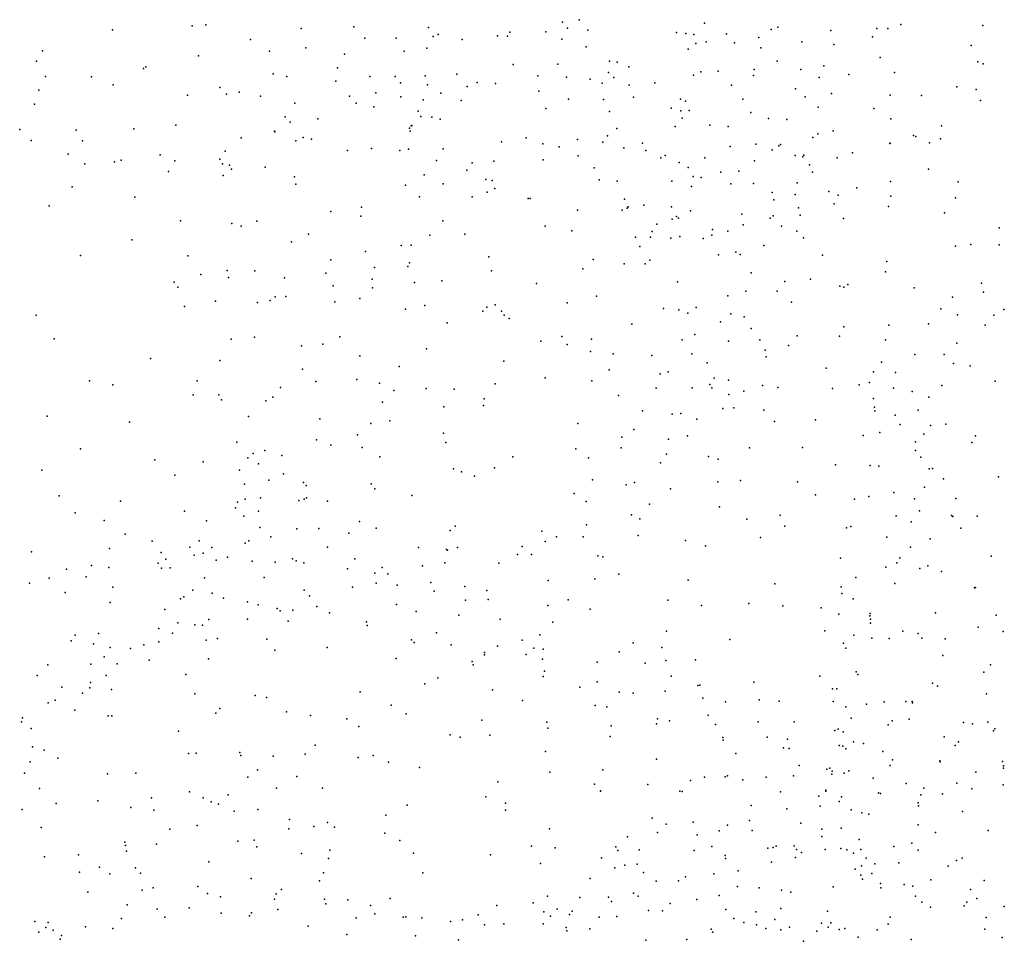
# Model space of a CAD drawing. Header units: metres. Extents: x -25 to 25, y -27.7 to 27.8.
# Tile 16 of 209: x -17.5 to -14.6, y -7.9 to -5.3. Entities that reach past the tile are written whole.
import ezdxf

# ---------------------------------------------------------------- set-up
doc = ezdxf.new("R2010")
doc.units = ezdxf.units.M

msp = doc.modelspace()

# ---------------------------------------------------------------- linework, layer by layer
for p in [(-16.9765, -5.3063, -5.1707), (-16.9374, -5.3027, 7.0665), (-16.6632, -5.3135, 8.7246), (-16.5126, -5.3086, 17.5302), (-16.2981, -5.3106, 6.8662), (-15.9133, -5.2951, 12.6606), (-15.8992, -5.3129, 3.7992), (-15.8652, -5.2882, 8.4523), (-15.5057, -5.2978, 13.7447), (-15.2948, -5.3098, 8.5552), (-15.0111, -5.3132, -4.8434), (-14.979, -5.3134, 4.6529), (-14.9419, -5.3023, 8.4535), (-14.7069, -5.3049, 8.3186), (-17.2055, -5.317, 2.5963), (-16.481, -5.3412, 7.0245), (-16.3911, -5.3412, 16.9831), (-16.2843, -5.3366, 8.3026), (-16.2703, -5.3309, 3.0562), (-16.1001, -5.3347, 16.7076), (-16.0708, -5.3353, 15.1913), (-16.0649, -5.3245, 3.2846), (-15.9609, -5.3231, 3.6068), (-15.8404, -5.3182, 11.7427), (-15.5858, -5.3253, 6.7181), (-15.5594, -5.3276, -5.4592), (-15.5358, -5.3311, 17.8063), (-15.4426, -5.3293, 10.4662), (-15.3495, -5.3398, 14.2958), (-15.3142, -5.3164, 10.28), (-15.1425, -5.3194, 6.9386), (-15.0233, -5.3379, 17.9383), (-16.8086, -5.3452, 2.8697), (-16.6502, -5.3693, 17.3869), (-16.303, -5.37, 15.841), (-16.2013, -5.345, 15.4161), (-15.9157, -5.3445, 12.2701), (-15.8458, -5.3662, 11.9963), (-15.5304, -5.3565, 10.6475), (-15.5006, -5.3515, 13.5865), (-15.4193, -5.3549, 14.6022), (-15.3439, -5.3686, -5.2998), (-15.2264, -5.352, -5.1469), (-15.134, -5.3599, -4.9501), (-14.7396, -5.3625, 9.6021), (-17.406, -5.3772, 8.7818), (-16.9588, -5.3922, 8.829), (-16.7543, -5.3787, -5.3087), (-16.5389, -5.387, 8.5031), (-16.3683, -5.3783, 17.7889), (-15.5529, -5.3724, 8.5205), (-15.0012, -5.3965, 7.0942), (-17.4235, -5.4074, 2.5067), (-17.1091, -5.4235, 7.2591), (-16.5591, -5.4269, 17.7006), (-16.0548, -5.417, 6.8305), (-15.9266, -5.4156, 12.4625), (-15.7787, -5.4069, 11.3753), (-15.7567, -5.4105, 3.8882), (-15.7232, -5.4234, 14.8429), (-15.2971, -5.4071, 6.8959), (-15.1626, -5.4203, 8.4674), (-14.7212, -5.4097, 8.2029), (-14.7056, -5.4148, 7.1977), (-17.3978, -5.4513, 7.3023), (-17.2654, -5.4523, 2.5242), (-17.1161, -5.4286, -5.0821), (-16.7441, -5.4436, 7.3641), (-16.7047, -5.4511, 8.6296), (-16.4667, -5.451, 8.2757), (-16.3941, -5.4515, 7.1443), (-16.308, -5.4493, 15.598), (-16.2164, -5.445, 17.9042), (-15.9843, -5.4492, 8.2897), (-15.902, -5.4531, 12.6181), (-15.7815, -5.4402, 12.8983), (-15.7664, -5.4541, 6.7779), (-15.537, -5.448, 13.3576), (-15.5165, -5.4378, 4.1245), (-15.4664, -5.436, 13.8032), (-15.3648, -5.4482, 10.3875), (-15.3632, -5.4312, 4.2841), (-15.2295, -5.4315, 10.1996), (-15.1763, -5.4543, 7.0412), (-15.0916, -5.4457, 10.0569), (-14.96, -5.4402, 18.036), (-17.2038, -5.475, 7.3765), (-16.8974, -5.4831, -5.2236), (-16.5639, -5.4652, 16.9757), (-16.3782, -5.4699, 8.1119), (-16.3011, -5.4756, 16.7458), (-16.1873, -5.4802, 16.3246), (-16.1583, -5.4682, 8.1699), (-16.1055, -5.4711, -5.5401), (-15.8339, -5.4588, 8.3632), (-15.7999, -5.4702, -5.5548), (-15.7216, -5.4765, 11.2098), (-15.6481, -5.4692, 10.9568), (-15.4281, -5.4763, 8.4793), (-14.7815, -5.4813, 4.5164), (-17.4167, -5.4902, 7.5083), (-16.9895, -5.505, 2.6772), (-16.8781, -5.502, 7.4704), (-16.8414, -5.4966, 8.6981), (-16.7805, -5.5074, 17.3805), (-16.5252, -5.5075, 7.4955), (-16.4495, -5.4984, 16.8347), (-16.3771, -5.5098, 17.9174), (-16.2627, -5.4988, 7.0493), (-15.9811, -5.4935, 3.2293), (-15.7095, -5.5106, 13.0414), (-15.2448, -5.4864, -5.2294), (-15.2169, -5.5093, 4.3085), (-15.141, -5.4999, -5.0769), (-14.9727, -5.5046, 4.4571), (-14.8827, -5.5056, 8.2344), (-14.7254, -5.4887, 7.3377), (-17.4296, -5.5311, -5.0085), (-16.6815, -5.528, 8.4959), (-16.5056, -5.5284, 2.9527), (-16.4548, -5.5384, 7.9488), (-16.3136, -5.5186, 3.0009), (-16.2041, -5.5201, 16.5788), (-15.8957, -5.5166, 12.3118), (-15.796, -5.5175, 3.561), (-15.5745, -5.5167, -5.5227), (-15.5603, -5.5221, 6.85), (-15.396, -5.5165, 13.9661), (-15.1789, -5.5398, 18.039), (-14.7133, -5.52, 9.7003), (-16.7094, -5.5676, 17.0523), (-16.3275, -5.5509, 15.9416), (-16.3204, -5.5662, 7.2607), (-16.2889, -5.5681, 7.9804), (-15.961, -5.5428, 6.893), (-15.778, -5.5521, 17.9764), (-15.6013, -5.5427, 17.9697), (-15.5735, -5.5502, 8.4128), (-15.5495, -5.5492, 10.7891), (-15.3728, -5.5552, 6.9823), (-15.0191, -5.5437, 7.2867), (-17.0238, -5.5913, 7.5918), (-16.6956, -5.5823, 2.845), (-16.6161, -5.573, 7.7499), (-16.3482, -5.5926, 16.6451), (-16.3457, -5.5925, 7.4445), (-16.2649, -5.5741, 15.4135), (-15.5898, -5.5945, 14.7538), (-15.5701, -5.5707, 13.2603), (-15.4906, -5.591, 13.4933), (-15.4376, -5.5951, 13.6928), (-15.3222, -5.5724, 4.1477), (-15.2697, -5.5751, 14.2102), (-14.9703, -5.573, -4.9408), (-14.8253, -5.5926, 9.8851), (-17.4717, -5.6037, 8.3955), (-17.3098, -5.6052, 7.7001), (-17.1438, -5.6017, 8.6309), (-16.7405, -5.6083, 17.678), (-16.7393, -5.6105, -5.303), (-16.3526, -5.5997, 15.6719), (-16.3507, -5.6079, 7.678), (-15.784, -5.6217, 8.2573), (-15.7576, -5.6005, 11.9001), (-15.1803, -5.6157, 4.2002), (-15.1359, -5.6072, 10.181), (-14.906, -5.6204, 7.5348), (-14.8993, -5.6236, 4.3483), (-17.4383, -5.6352, 8.022), (-17.2915, -5.6357, 8.5107), (-16.8354, -5.6277, 8.484), (-16.6789, -5.6361, 8.0051), (-16.6581, -5.6267, 8.1715), (-16.6343, -5.6317, 16.871), (-16.0882, -5.6387, -5.5491), (-16.0181, -5.6272, 8.1105), (-15.9701, -5.6452, 7.0083), (-15.9226, -5.6529, 18.0547), (-15.8702, -5.6322, 3.2493), (-15.7973, -5.6395, 12.7365), (-15.6837, -5.643, 11.387), (-15.4317, -5.6522, 3.89), (-15.3581, -5.6457, 13.8383), (-15.2922, -5.6502, 7.1732), (-15.2879, -5.6468, 14.0483), (-15.195, -5.6262, 8.3196), (-14.974, -5.6441, 10.0642), (-14.9729, -5.6431, 18.1712), (-14.86, -5.6417, 7.9368), (-14.8281, -5.6306, 7.7786), (-17.3327, -5.6742, 2.4345), (-17.0683, -5.6764, 7.7621), (-16.8817, -5.666, 7.799), (-16.5308, -5.6642, 16.7456), (-16.4617, -5.6584, -5.4374), (-16.3801, -5.664, 17.9948), (-16.3554, -5.6598, 15.8174), (-16.2558, -5.6589, 2.9625), (-15.8684, -5.6788, 14.9951), (-15.7373, -5.6564, 12.9144), (-15.6742, -5.6643, 6.9826), (-15.6181, -5.6787, 13.1593), (-15.3113, -5.6624, -5.3576), (-15.2455, -5.6785, 14.3753), (-15.2236, -5.6816, 10.3069), (-15.2209, -5.6771, 18.1265), (-15.0809, -5.6709, 8.2044), (-17.2843, -5.7021, 8.1067), (-17.1996, -5.6965, 7.9258), (-17.1806, -5.6913, 8.4019), (-17.0265, -5.6939, 8.4061), (-16.8967, -5.6888, 17.3981), (-16.8891, -5.7017, 7.9754), (-16.8693, -5.7058, 8.1394), (-16.2748, -5.6923, 16.2819), (-16.1727, -5.699, 7.8214), (-16.1107, -5.6948, 7.1887), (-15.9692, -5.6909, 3.126), (-15.6308, -5.6849, 11.2348), (-15.5784, -5.6981, 3.5127), (-15.5043, -5.6845, 3.7032), (-15.3617, -5.6936, 14.5218), (-15.2042, -5.705, 7.3632), (-15.1245, -5.6852, -5.1291), (-17.0443, -5.7238, 8.1234), (-16.8872, -5.7354, 2.6161), (-16.8634, -5.7179, 17.5747), (-16.7666, -5.7118, 16.95), (-16.3109, -5.7341, -5.4907), (-16.188, -5.7204, 18.0683), (-15.822, -5.7138, -5.5689), (-15.5523, -5.7126, 10.948), (-15.4583, -5.7258, 18.1253), (-15.4072, -5.7232, 8.2784), (-15.1951, -5.7257, 14.2174), (-14.863, -5.7177, 4.2271), (-16.6831, -5.7391, 2.7513), (-16.6787, -5.7607, 17.8752), (-16.3643, -5.7636, 15.6731), (-16.2556, -5.7595, 15.3706), (-16.1332, -5.747, 15.2145), (-16.115, -5.7499, 2.9856), (-15.8079, -5.7479, 18.1233), (-15.7567, -5.7522, 12.213), (-15.5998, -5.7515, -5.5381), (-15.5385, -5.7388, 14.7121), (-15.5152, -5.7411, 13.3548), (-15.4297, -5.7599, 10.6252), (-15.3646, -5.759, 7.2714), (-15.2394, -5.7563, 3.9069), (-14.9716, -5.7528, -5.0474), (-14.7778, -5.7538, -5.0024), (-17.3215, -5.7687, -5.0564), (-16.1298, -5.7832, 7.5719), (-16.1077, -5.7728, 7.3575), (-15.5434, -5.7674, 7.1519), (-15.3112, -5.7843, 3.7463), (-15.2458, -5.7898, 13.9737), (-15.1488, -5.7818, 7.633), (-15.1223, -5.7925, 8.0047), (-15.0679, -5.7713, 7.8079), (-17.3873, -5.8231, 2.4354), (-17.141, -5.7978, 2.4399), (-16.3236, -5.7966, 16.0581), (-16.1722, -5.7972, -5.5247), (-16.0122, -5.8019, 15.1081), (-16.0058, -5.8015, 7.8473), (-15.7357, -5.8034, 14.9033), (-15.6794, -5.821, 12.9286), (-15.3064, -5.806, 8.1404), (-15.1331, -5.8174, 10.3028), (-14.9711, -5.7952, 10.1584), (-14.7853, -5.8, 18.2552), (-16.5781, -5.8393, 16.655), (-16.4906, -5.8265, 18.007), (-15.87, -5.8357, 7.9172), (-15.7418, -5.8352, 12.5425), (-15.7272, -5.8297, 12.7193), (-15.7248, -5.8255, 7.1986), (-15.6001, -5.8261, 8.099), (-15.5463, -5.8369, 11.2463), (-15.3989, -5.8472, -5.4246), (-15.3089, -5.8511, 18.2043), (-15.2355, -5.8281, -5.2725), (-15.2312, -5.8499, 7.8001), (-14.9776, -5.8246, 4.0273), (-14.8167, -5.8432, 10.0435), (-17.0105, -5.8654, -5.1638), (-16.8622, -5.8733, -5.2566), (-16.7911, -5.8669, 17.7955), (-16.4919, -5.8528, -5.3994), (-16.2568, -5.8662, 2.8123), (-15.6426, -5.8757, 7.32), (-15.5987, -5.8614, 18.1926), (-15.5857, -5.8535, 11.593), (-15.5806, -5.8582, 13.1208), (-15.3943, -5.8775, 3.4053), (-15.3175, -5.8581, 7.585), (-15.1062, -5.8596, 3.8588), (-16.8358, -5.8808, 2.4655), (-16.6425, -5.9037, 2.6049), (-16.2945, -5.9074, 15.446), (-16.1933, -5.9044, 15.2949), (-15.963, -5.8813, 18.1762), (-15.8866, -5.8947, 7.5932), (-15.6558, -5.8963, 7.8778), (-15.4842, -5.9066, 7.7913), (-15.4824, -5.8909, 7.517), (-15.4391, -5.8956, 14.5505), (-15.2841, -5.8811, 13.8239), (-15.2407, -5.8955, 3.5249), (-14.6598, -5.886, 9.793), (-17.1494, -5.9204, -5.1088), (-16.691, -5.9259, 17.9178), (-16.3475, -5.9359, -5.4532), (-15.7036, -5.913, 7.51), (-15.6608, -5.9131, 12.1516), (-15.6027, -5.916, 7.6306), (-15.5762, -5.9108, 11.8178), (-15.5098, -5.9168, 13.2667), (-15.2216, -5.9149, 10.4542), (-14.7406, -5.934, -5.1164), (-14.6592, -5.9351, 18.2842), (-16.4786, -5.9537, 2.6277), (-16.3762, -5.9369, 18.0792), (-15.6917, -5.9399, 12.4189), (-15.4651, -5.9633, 11.0569), (-15.4156, -5.9563, 18.2486), (-15.4033, -5.9628, 10.7534), (-15.3353, -5.9365, 13.646), (-15.1665, -5.9643, 18.2661), (-14.7854, -5.9386, 3.8584), (-17.2967, -5.9652, -5.0497), (-16.9885, -5.9667, 17.4457), (-16.5783, -5.9783, 16.5708), (-16.353, -5.9868, 15.7375), (-16.1252, -5.9689, 18.1719), (-15.8249, -5.9765, 3.0334), (-15.7367, -5.9893, 14.9153), (-15.6761, -5.9896, -5.5218), (-15.6623, -5.9792, 12.7085), (-14.9819, -5.9824, -5.1828), (-16.9521, -6.0203, 17.0981), (-16.8761, -6.0089, 17.727), (-16.7965, -6.0091, 2.2708), (-16.5924, -6.0166, 2.4551), (-16.4533, -5.9999, 1.5806), (-16.3577, -5.9968, 16.1529), (-16.117, -6.0093, -5.503), (-15.8551, -6.004, -5.533), (-15.3715, -6.015, 14.4367), (-14.9864, -6.0122, 3.4985), (-17.0278, -6.0423, -5.1628), (-16.8722, -6.0283, -5.2643), (-16.7114, -6.0295, 1.5551), (-16.4601, -6.0331, 16.3805), (-16.3379, -6.043, 1.6905), (-16.2596, -6.0382, 2.5968), (-15.9883, -6.0455, 2.7773), (-15.5835, -6.0415, 3.1103), (-15.2749, -6.0403, 3.2407), (-15.2017, -6.0337, 14.1277), (-15.0943, -6.0484, 10.4589), (-14.7104, -6.0453, 9.3693), (-17.0177, -6.0567, 2.2604), (-16.5721, -6.0522, 18.0005), (-16.4592, -6.0579, 1.8055), (-15.3869, -6.068, 11.1998), (-15.2972, -6.0677, 13.8798), (-15.1172, -6.0531, -5.2602), (-15.106, -6.0559, 3.2978), (-14.9039, -6.0579, 18.3134), (-14.7051, -6.0704, 3.6084), (-16.9096, -6.0965, 2.1278), (-16.7892, -6.1004, 1.8216), (-16.7523, -6.0943, 2.0249), (-16.7385, -6.0839, -5.3217), (-16.7073, -6.0836, 17.9141), (-16.5671, -6.0983, 2.1257), (-16.4953, -6.0893, 2.3393), (-15.8997, -6.1018, 15.0616), (-15.8157, -6.0819, 2.9086), (-15.4382, -6.0811, 11.7237), (-15.2554, -6.0994, 10.7072), (-14.7941, -6.0854, 10.0485), (-16.999, -6.1119, 17.2606), (-16.3638, -6.1191, 15.9123), (-16.3085, -6.1089, 15.5681), (-16.142, -6.1251, 18.1849), (-16.1307, -6.1137, 15.2477), (-16.1064, -6.1068, 1.8071), (-16.0885, -6.1255, 2.4776), (-15.6238, -6.1172, 14.7661), (-15.5798, -6.1217, 12.7792), (-15.5532, -6.1309, -5.4634), (-15.5296, -6.1148, 14.6173), (-15.4305, -6.1325, 18.3107), (-14.8269, -6.1186, -5.2287), (-14.6458, -6.1209, 3.4539), (-17.4248, -6.1366, -4.929), (-16.2442, -6.1585, 1.5088), (-16.0806, -6.1372, 2.069), (-16.0669, -6.1462, 2.3038), (-15.4598, -6.156, 13.354), (-15.3922, -6.142, 13.6063), (-14.8625, -6.1615, 9.4976), (-14.7793, -6.1361, 3.255), (-14.675, -6.137, 18.2994), (-15.7143, -6.1625, 14.8885), (-15.3713, -6.1755, 13.7602), (-15.106, -6.1702, 10.616), (-14.9763, -6.1657, 10.4684), (-14.7003, -6.1659, 9.1018), (-17.3727, -6.2047, 2.4443), (-16.8649, -6.2056, 1.5265), (-16.7974, -6.1997, 16.7697), (-16.5526, -6.1992, 16.3408), (-15.9753, -6.2116, 1.7211), (-15.9155, -6.1984, 2.1604), (-15.8296, -6.2053, 2.6402), (-15.5693, -6.2075, 2.9271), (-15.5336, -6.1923, 12.4269), (-15.4366, -6.2119, 11.9854), (-15.347, -6.2076, 14.275), (-15.2392, -6.196, 10.9211), (-15.1178, -6.1968, 18.3359), (-14.9856, -6.2075, 3.0306), (-14.7811, -6.2174, 3.0132), (-16.6623, -6.2253, 1.4409), (-16.6017, -6.2198, -5.3928), (-16.3038, -6.2332, 18.1129), (-15.8995, -6.2214, 1.9372), (-15.833, -6.2413, 2.4305), (-15.3317, -6.2377, 11.741), (-15.2646, -6.224, 11.5015), (-17.0965, -6.2614, -5.1105), (-16.8974, -6.267, 1.8483), (-16.4956, -6.2535, 16.099), (-16.0819, -6.2693, 1.5636), (-15.7677, -6.2476, 18.2797), (-15.6565, -6.2528, 2.7869), (-15.5417, -6.2477, 13.2343), (-15.4983, -6.2741, 14.5286), (-15.3283, -6.2566, 2.9503), (-14.9972, -6.2715, 10.6665), (-14.9018, -6.2496, 9.3115), (-14.8175, -6.2493, 10.1335), (-16.6595, -6.2921, 17.9184), (-16.3818, -6.2846, -5.4633), (-15.7792, -6.2939, 2.1191), (-15.6096, -6.2998, 12.7216), (-15.156, -6.2892, 11.2258), (-15.0201, -6.2996, 2.8574), (-14.9573, -6.301, 9.6311), (-14.7906, -6.2758, 2.8269), (-14.7426, -6.2823, 18.2913), (-17.2714, -6.3249, -4.9496), (-16.9617, -6.3252, 17.4672), (-16.6214, -6.3271, 16.2354), (-16.5035, -6.3216, 15.9348), (-15.9627, -6.3169, 15.0526), (-15.8293, -6.3254, 1.8438), (-15.6326, -6.305, 12.9679), (-15.4776, -6.3176, 12.3391), (-15.4363, -6.3233, 13.9381), (-15.0321, -6.3298, 10.8543), (-14.6716, -6.326, 2.5141), (-17.2046, -6.3367, 2.3046), (-16.7232, -6.3442, -5.3793), (-16.4383, -6.3323, 15.7639), (-16.3979, -6.3534, 18.0372), (-16.3049, -6.3477, 15.381), (-16.2248, -6.3496, -5.4743), (-16.1063, -6.3343, 18.1824), (-15.6443, -6.3465, 2.3939), (-15.5415, -6.3454, 2.6427), (-15.4903, -6.3355, 13.7368), (-15.4844, -6.3456, 18.3299), (-15.3928, -6.3552, 12.1378), (-15.3391, -6.3388, 11.974), (-15.2955, -6.3448, 2.7906), (-15.1383, -6.3477, 11.5277), (-15.0615, -6.3373, 11.0161), (-14.9629, -6.3467, -5.3211), (-14.9093, -6.3561, 9.8613), (-14.8243, -6.339, 10.2996), (-16.9735, -6.3658, 2.0134), (-16.8998, -6.3658, 1.7048), (-16.8919, -6.3799, 1.5139), (-16.7654, -6.3827, 17.7831), (-16.7451, -6.3725, 16.5522), (-16.4301, -6.3869, 1.4207), (-16.1378, -6.3773, 15.1506), (-15.753, -6.3671, 14.8952), (-15.4358, -6.3649, -5.3961), (-15.0204, -6.376, 9.4112), (-14.8615, -6.3722, 10.0362), (-16.2537, -6.4002, 18.094), (-16.1397, -6.3963, 1.4751), (-15.6835, -6.4116, 18.289), (-15.4532, -6.4045, 2.5151), (-15.4214, -6.4026, 14.2091), (-15.335, -6.4099, 2.6237), (-15.0175, -6.401, 11.3966), (-15.0164, -6.4118, 2.5756), (-14.8924, -6.4095, 10.6903), (-17.393, -6.4265, 2.3958), (-17.1566, -6.4445, -5.0582), (-16.8152, -6.4276, 16.8374), (-16.6096, -6.4343, 15.9368), (-16.4094, -6.44, -5.4953), (-15.5983, -6.4214, 13.4691), (-15.5735, -6.4194, 12.5672), (-15.5279, -6.4352, 2.3273), (-15.305, -6.4417, 18.321), (-15.1873, -6.4378, 2.5805), (-14.9578, -6.4241, 11.188), (-16.4639, -6.4479, 15.5137), (-15.8693, -6.4475, -5.4412), (-15.7088, -6.4656, 1.9001), (-14.944, -6.451, 18.2949), (-14.8566, -6.4537, 8.9934), (-14.813, -6.4502, -5.3231), (-16.8486, -6.5012, 17.0503), (-16.6191, -6.4951, 1.3982), (-16.5023, -6.48, 17.9293), (-16.2549, -6.4755, 15.0622), (-15.7429, -6.487, 14.7875), (-15.609, -6.4929, 13.6328), (-15.5549, -6.483, 14.5168), (-15.0501, -6.482, 9.6027), (-15.0023, -6.4742, 9.806), (-14.8994, -6.5009, 11.0355), (-14.8758, -6.4782, 2.4169), (-14.7274, -6.4833, 18.2405), (-17.2968, -6.5205, -4.8688), (-16.7681, -6.5253, 16.1854), (-16.5784, -6.5102, 15.6932), (-16.4884, -6.5168, 15.3357), (-16.248, -6.5026, 1.4013), (-15.8749, -6.5204, 1.5903), (-15.7445, -6.5178, 13.2489), (-15.3766, -6.5177, 2.3119), (-15.2242, -6.5168, 2.3913), (-14.9003, -6.5259, 11.4918), (-14.7378, -6.5022, 8.8003), (-17.0841, -6.5526, -5.1422), (-16.9446, -6.5576, -5.2711), (-16.8164, -6.5467, 17.5267), (-16.8016, -6.534, 16.4818), (-16.7194, -6.5395, 15.9885), (-16.438, -6.5435, 15.0926), (-16.0562, -6.5433, 18.1446), (-15.8382, -6.5461, 18.2264), (-15.6148, -6.5356, -5.4379), (-15.4939, -6.5423, 2.1235), (-15.4667, -6.5501, 12.3555), (-14.8847, -6.5447, 10.8391), (-17.408, -6.5818, -4.7273), (-16.8404, -6.5815, 17.2785), (-16.7863, -6.5636, 1.4067), (-16.2262, -6.5778, 18.0254), (-16.1085, -6.5751, 1.4096), (-15.6322, -6.5607, 18.2597), (-15.1291, -6.5666, 11.9413), (-15.0304, -6.569, 9.1913), (-15.0051, -6.5706, 2.3216), (-14.8606, -6.5783, 10.6127), (-14.8507, -6.5771, 18.241), (-17.0266, -6.5962, 1.9374), (-16.7568, -6.611, -5.4208), (-16.7142, -6.5926, 15.8197), (-16.2035, -6.5871, -5.505), (-16.1659, -6.5993, 14.8055), (-15.8273, -6.6095, 12.8497), (-15.4027, -6.612, 18.2717), (-14.8196, -6.6065, -5.3544), (-14.6611, -6.6006, -5.3159), (-16.8265, -6.6221, 16.9478), (-16.6571, -6.6176, 15.4893), (-16.6494, -6.6258, 15.1604), (-16.4625, -6.6209, 14.7973), (-16.4524, -6.6355, 17.8519), (-15.7304, -6.624, 13.5578), (-15.707, -6.6171, 14.5443), (-15.6034, -6.6355, 13.998), (-15.4672, -6.6157, -5.4515), (-15.239, -6.6153, 18.2717), (-14.8743, -6.6312, 10.3806), (-17.3586, -6.6557, 2.2415), (-17.1821, -6.671, -5.0091), (-16.8248, -6.665, 16.7122), (-16.7806, -6.6618, 17.3984), (-16.6702, -6.6694, 14.8235), (-16.6553, -6.6656, 1.3593), (-16.6479, -6.6612, 17.6581), (-16.5883, -6.6705, -5.5026), (-16.3463, -6.6551, 1.3505), (-15.8796, -6.6492, 13.0101), (-15.1866, -6.6532, 2.2099), (-15.0746, -6.6655, 18.2482), (-15.0341, -6.6577, 9.9387), (-14.9617, -6.6457, -5.4137), (-14.9032, -6.6641, 11.8167), (-14.7842, -6.6634, 11.5942), (-16.8519, -6.6903, 16.1899), (-16.8462, -6.6735, 16.405), (-15.8455, -6.6722, 1.5162), (-15.6633, -6.6798, 1.7721), (-15.4624, -6.687, 1.9889), (-14.8885, -6.6988, 10.9069), (-17.3128, -6.7046, -4.8233), (-17.229, -6.7269, 2.0606), (-16.9985, -6.7, 1.4581), (-16.9358, -6.7273, -5.2871), (-16.8279, -6.7141, 15.7073), (-16.7861, -6.6997, 15.1628), (-15.7148, -6.7103, 13.7461), (-15.691, -6.7214, 14.2409), (-15.3841, -6.7227, 12.2521), (-15.2887, -6.7111, -5.484), (-14.9555, -6.7135, 10.1713), (-14.7967, -6.7125, 8.6749), (-14.7926, -6.7148, 2.2095), (-14.7225, -6.7143, 18.1559), (-16.7823, -6.7465, 17.2324), (-16.6758, -6.7502, 14.5982), (-16.6133, -6.7493, 12.9913), (-16.4964, -6.7291, 14.5394), (-16.4484, -6.7481, 13.085), (-16.2357, -6.7554, 14.4751), (-16.2215, -6.7432, -5.51), (-15.8444, -6.7389, 13.516), (-15.2753, -6.7425, 2.0896), (-15.0983, -6.7479, 9.7115), (-15.0857, -6.7434, 9.2509), (-14.9126, -6.7304, 8.8827), (-14.7693, -6.7485, 11.4554), (-17.1691, -6.7653, 1.8719), (-16.7506, -6.7733, 13.3525), (-16.5265, -6.7624, 17.6651), (-15.9728, -6.7575, 13.0957), (-15.9303, -6.7732, 14.4027), (-15.8536, -6.7738, 18.1182), (-15.696, -6.7696, 13.9408), (-15.5599, -6.7839, 1.8329), (-15.3449, -6.7757, 18.2329), (-14.9818, -6.7746, 2.1484), (-14.858, -6.7796, -5.4173), (-17.2141, -6.8066, 1.44), (-17.0912, -6.7858, 1.304), (-16.9828, -6.8031, 15.864), (-16.9565, -6.7853, 15.4331), (-16.9203, -6.804, 13.2665), (-16.8243, -6.7918, 16.8659), (-16.8135, -6.7844, 12.9171), (-16.5881, -6.8026, 12.8413), (-16.327, -6.8038, 13.0061), (-16.2462, -6.8102, 17.8519), (-16.2437, -6.8119, 13.3877), (-16.2152, -6.804, 13.1844), (-16.0287, -6.8008, 13.3128), (-15.9634, -6.787, 1.3753), (-15.5032, -6.7995, -5.4847), (-14.9141, -6.8033, 12.0444), (-17.4381, -6.8162, 2.0819), (-17.0659, -6.8181, 15.5491), (-17.0519, -6.8376, 15.3089), (-16.9706, -6.8264, 15.078), (-16.9452, -6.8206, 16.1749), (-16.9072, -6.8408, 12.7823), (-16.875, -6.832, 14.7207), (-16.6885, -6.8364, 12.7076), (-16.5098, -6.8363, -5.5124), (-16.0427, -6.8239, 12.9713), (-16.0027, -6.824, -5.4504), (-15.8123, -6.8275, 13.7102), (-15.7972, -6.8311, 12.5681), (-15.1152, -6.8348, 12.1197), (-14.9445, -6.8335, 10.5929), (-14.6825, -6.829, 8.3891), (-17.3371, -6.8667, 1.8883), (-17.2656, -6.8554, 1.6342), (-17.2154, -6.8612, 15.4336), (-17.0742, -6.8491, 12.9922), (-17.0647, -6.8631, -5.1431), (-17.0401, -6.8628, 16.0609), (-16.8039, -6.8428, 1.2945), (-16.7382, -6.8462, 14.4878), (-16.6777, -6.8424, 17.3818), (-16.6564, -6.8481, 13.5997), (-16.5309, -6.8649, 12.6441), (-16.4314, -6.861, 14.3076), (-16.3157, -6.857, 12.7974), (-16.2508, -6.8485, 13.5575), (-16.0962, -6.8489, 13.5212), (-14.9851, -6.8603, 10.2625), (-14.9538, -6.8484, 10.7808), (-14.8871, -6.864, 18.1791), (-14.8645, -6.857, 8.6728), (-17.387, -6.8924, 15.5524), (-17.2812, -6.8885, 15.9589), (-16.9413, -6.8911, -5.2671), (-16.7702, -6.8899, 12.5728), (-16.4518, -6.8776, 13.6785), (-16.415, -6.8793, 17.6684), (-15.8201, -6.8936, 13.8655), (-15.7514, -6.8807, -5.4353), (-15.0716, -6.8904, 9.9893), (-14.8254, -6.8734, 2.1315), (-17.444, -6.9066, 15.8342), (-17.2039, -6.9176, 15.212), (-16.5158, -6.9184, 12.4609), (-16.4487, -6.9061, 1.3146), (-16.3884, -6.9122, 12.5611), (-16.2915, -6.9048, -5.4964), (-16.1938, -6.9158, 1.32), (-15.9547, -6.8985, 14.1954), (-15.5528, -6.8983, 12.3182), (-15.3039, -6.9085, -5.52), (-15.1134, -6.9173, 2.0764), (-14.9593, -6.9072, 10.9265), (-14.7309, -6.9203, 18.1072), (-14.7275, -6.9188, -5.3581), (-17.3411, -6.933, 1.2785), (-17.0103, -6.9519, 12.5865), (-17.0008, -6.9454, 13.5746), (-16.9749, -6.927, 16.3923), (-16.9188, -6.9348, 14.5299), (-16.8867, -6.9492, 16.7194), (-16.6549, -6.9263, 13.7725), (-16.6396, -6.9433, 12.3151), (-16.2821, -6.929, 13.7408), (-16.131, -6.9274, 14.195), (-16.1271, -6.9535, 13.7426), (-15.1118, -6.9365, 9.7643), (-15.0788, -6.9516, 9.1131), (-17.2121, -6.9615, 13.2341), (-17.0548, -6.9816, 16.244), (-16.8174, -6.9596, 13.7569), (-16.7868, -6.9683, 17.1105), (-16.7329, -6.979, 14.1584), (-16.6185, -6.9732, -5.4661), (-16.3897, -6.968, 12.3112), (-16.192, -6.9553, 12.6515), (-15.9554, -6.9706, 13.8067), (-15.8968, -6.9541, 14.012), (-15.8341, -6.9809, 17.9994), (-15.6113, -6.9553, 1.7137), (-15.514, -6.9704, 18.171), (-15.3779, -6.9653, 12.2261), (-15.2812, -6.9711, 18.2301), (-15.1706, -6.9769, 12.1534), (-16.8179, -7.0098, 13.9135), (-16.7238, -6.9858, 1.2746), (-16.6872, -6.9838, 17.2992), (-16.5825, -6.992, 14.0007), (-16.3331, -6.9881, 13.8917), (-16.2114, -6.9985, 14.0584), (-16.0924, -7.0101, -5.4336), (-15.1201, -6.9956, 9.4968), (-15.0306, -7.0005, 10.4614), (-15.0299, -6.9931, 10.7325), (-15.0292, -7.0101, 8.8811), (-14.8428, -6.9915, 12.0836), (-14.6683, -6.9984, 11.9701), (-17.0727, -7.0368, 14.5456), (-17.0173, -7.0205, 14.3585), (-16.9687, -7.0263, 13.777), (-16.9467, -7.0267, 14.1157), (-16.9284, -7.0109, 12.3811), (-16.7005, -7.0151, 12.1586), (-16.4765, -7.0175, 12.1036), (-16.4737, -7.0282, 17.5282), (-15.9409, -7.0187, 12.6084), (-15.0288, -7.0212, 18.23), (-14.7202, -7.0332, 11.5032), (-17.3123, -7.0554, 16.1992), (-17.2454, -7.0511, 13.3986), (-17.0328, -7.0505, 13.9504), (-16.9036, -7.0656, 12.1706), (-16.2751, -7.0488, 12.0879), (-15.9784, -7.0549, 1.3376), (-15.6149, -7.0446, -5.4654), (-15.1598, -7.0429, -5.5316), (-15.0767, -7.0555, 10.1729), (-15.0254, -7.0644, 10.9074), (-14.9752, -7.0651, 12.1232), (-14.9361, -7.0439, 8.6413), (-14.8919, -7.0508, -5.4684), (-14.8821, -7.0641, 11.2316), (-14.8148, -7.0659, 8.4227), (-14.6483, -7.0452, 11.6726), (-17.3235, -7.0719, 12.9194), (-17.2602, -7.0811, 15.0128), (-17.2116, -7.0914, 12.5914), (-17.1533, -7.0941, 14.7548), (-17.1152, -7.0837, 13.727), (-17.0727, -7.0745, -5.0922), (-16.9365, -7.0706, -5.2145), (-16.7623, -7.0671, 12.0234), (-16.5888, -7.0915, 17.4221), (-16.347, -7.0695, -5.4479), (-16.3391, -7.0773, 1.3188), (-16.2334, -7.084, 17.697), (-16.0998, -7.087, 12.1929), (-16.0294, -7.0705, 12.441), (-15.9957, -7.0932, 11.461), (-15.7105, -7.0782, 12.379), (-15.6279, -7.0909, 18.0931), (-15.4333, -7.0679, -5.5089), (-15.1065, -7.0791, 2.0234), (-15.0998, -7.093, 9.1853), (-17.2291, -7.1179, 14.0464), (-16.7395, -7.0986, -5.3404), (-16.3908, -7.1232, 11.7929), (-16.1376, -7.1127, 11.187), (-16.1374, -7.1059, 12.0172), (-16.0178, -7.1112, 17.8046), (-15.9686, -7.0957, 11.1208), (-15.7504, -7.1039, 11.173), (-14.8215, -7.1146, 11.3639), (-17.391, -7.1414, 13.0838), (-17.2679, -7.1388, 1.2336), (-17.1916, -7.1381, 13.859), (-17.1003, -7.1277, 12.2954), (-16.9297, -7.1239, 16.7374), (-16.1728, -7.1314, 1.325), (-16.1699, -7.1412, 11.8303), (-15.971, -7.1249, 11.617), (-15.8137, -7.1338, 11.6204), (-15.676, -7.1364, 11.458), (-15.6171, -7.1287, 1.654), (-15.5314, -7.1267, 12.2824), (-14.685, -7.1408, 2.0632), (-17.4219, -7.1713, 15.0884), (-17.223, -7.1716, -4.9521), (-16.9943, -7.1691, 1.1991), (-16.2714, -7.1783, 11.5939), (-15.9689, -7.1743, 11.8511), (-15.9646, -7.1587, -5.3403), (-15.6016, -7.1737, 11.1558), (-15.1747, -7.1732, 18.3231), (-15.0705, -7.1611, 10.3105), (-15.0653, -7.1685, 10.586), (-14.7033, -7.1619, -5.332), (-17.3503, -7.2049, 14.3692), (-17.2708, -7.2066, 14.5663), (-17.2687, -7.1916, 13.7357), (-16.3083, -7.1953, 11.1819), (-15.8631, -7.205, 12.2411), (-15.8142, -7.1894, 10.9281), (-15.5247, -7.2004, 11.4532), (-15.5193, -7.1996, 18.1914), (-15.364, -7.1905, 1.8774), (-14.8506, -7.1936, 12.1158), (-14.8364, -7.2019, 18.2559), (-17.2911, -7.2222, 12.4926), (-17.2083, -7.2117, 16.3933), (-16.969, -7.2245, -5.1301), (-16.7957, -7.2291, 1.2144), (-16.7628, -7.2345, -5.2612), (-16.4938, -7.219, -5.352), (-16.1145, -7.2125, 17.7106), (-15.7507, -7.2195, 1.4593), (-15.7108, -7.2222, 18.0237), (-15.6181, -7.2164, 11.6689), (-15.1382, -7.2102, -5.5225), (-15.1253, -7.2099, 9.8034), (-14.6961, -7.2243, 11.5508), (-17.3897, -7.2497, 16.3238), (-17.3699, -7.2426, 13.9071), (-16.4051, -7.2568, 17.5665), (-16.028, -7.2436, 10.8458), (-15.8191, -7.2575, -5.329), (-15.7859, -7.2613, 11.9914), (-15.5101, -7.2367, 1.7429), (-15.4454, -7.2468, 11.3223), (-15.3486, -7.2415, 12.1905), (-15.2912, -7.2457, -5.5122), (-15.1359, -7.2466, 12.1423), (-15.1003, -7.262, 9.1597), (-15.0403, -7.2539, 8.7008), (-14.9898, -7.2475, 11.095), (-14.9278, -7.2465, 2.0089), (-14.9096, -7.2461, 8.4647), (-14.908, -7.2504, -5.4583), (-17.464, -7.293, 12.9248), (-17.3133, -7.2711, 14.7779), (-17.2179, -7.2878, 1.189), (-17.2073, -7.2876, 12.1965), (-16.9089, -7.2802, 11.8234), (-16.8971, -7.2661, 16.944), (-16.7057, -7.2761, 17.3066), (-16.6364, -7.2865, 1.249), (-16.3619, -7.2817, 1.2983), (-15.4948, -7.2856, -5.4584), (-17.4662, -7.3051, 13.1407), (-16.5329, -7.2961, 11.497), (-16.4979, -7.3182, 11.2347), (-16.145, -7.3, -5.278), (-15.9584, -7.306, 17.7782), (-15.7733, -7.3164, 10.7918), (-15.6437, -7.3101, 12.1854), (-15.6408, -7.2964, 10.8925), (-15.6062, -7.3015, 11.9039), (-15.4739, -7.3124, 11.7532), (-15.3511, -7.3051, 11.433), (-15.2485, -7.3043, 1.8934), (-15.0842, -7.2946, 10.3866), (-14.9779, -7.3137, 5.2893), (-14.9672, -7.302, 12.1156), (-14.9184, -7.2968, 5.1056), (-14.7623, -7.3062, 5.236), (-14.736, -7.3105, 8.2762), (-14.6925, -7.3058, 4.3636), (-17.439, -7.3241, 14.9628), (-17.0158, -7.3311, 16.5919), (-16.2357, -7.3419, 17.6155), (-16.2072, -7.3483, 10.811), (-16.1216, -7.3426, 1.2917), (-15.9553, -7.3226, -5.2583), (-15.776, -7.3465, 17.9464), (-15.3258, -7.3485, 11.5965), (-15.1313, -7.3296, 5.2749), (-15.1217, -7.3259, 5.0805), (-15.1077, -7.3338, 9.4731), (-14.8178, -7.3478, -5.3608), (-14.6757, -7.331, 3.9297), (-14.6718, -7.3245, 18.1942), (-17.4347, -7.3765, 12.6038), (-16.6231, -7.3718, 17.4072), (-15.4532, -7.35, 10.9948), (-15.4522, -7.3577, 12.1315), (-15.2672, -7.3549, 5.1527), (-15.1193, -7.3722, 9.6279), (-15.1087, -7.3742, 4.8865), (-15.0782, -7.3625, 10.6202), (-15.0492, -7.367, 10.9787), (-14.7863, -7.3727, 4.1963), (-14.7762, -7.3617, 4.6203), (-17.401, -7.3863, 14.7033), (-16.9874, -7.3954, -5.0801), (-16.9647, -7.3949, 16.7653), (-16.8394, -7.3929, 11.5889), (-16.8371, -7.4018, 17.1145), (-16.7439, -7.4035, -5.1728), (-16.6518, -7.3972, 11.2956), (-16.4572, -7.4017, 10.9474), (-15.9624, -7.3901, 10.6995), (-15.4153, -7.3953, 18.316), (-15.2785, -7.3794, 11.2431), (-15.263, -7.3808, 5.3483), (-15.0999, -7.3823, 5.4567), (-14.994, -7.3897, 8.555), (-17.4414, -7.42, 13.666), (-17.3625, -7.4093, -4.8982), (-16.4998, -7.4068, 1.2547), (-16.4129, -7.4208, 17.5607), (-15.6433, -7.4119, 18.1288), (-15.2341, -7.4303, -5.4605), (-14.9729, -7.4304, 18.3953), (-14.9662, -7.4141, 5.5402), (-14.8303, -7.4163, 4.3381), (-14.8288, -7.4193, 18.3308), (-14.65, -7.4184, 3.7654), (-14.6474, -7.4307, 11.8879), (-17.4579, -7.452, 13.4367), (-17.2195, -7.4537, -4.9647), (-17.1387, -7.4524, 16.5229), (-16.7894, -7.4426, -0.1941), (-16.6757, -7.4616, 11.1531), (-16.3236, -7.4358, -5.2104), (-15.9499, -7.4495, -5.1713), (-15.7973, -7.4425, 1.2961), (-15.4465, -7.4626, 4.9747), (-15.4398, -7.4601, 10.8839), (-15.2498, -7.4595, 5.5459), (-15.1543, -7.4409, 1.8778), (-15.1461, -7.4374, 18.4142), (-15.1404, -7.4545, 9.8178), (-15.1395, -7.4459, 12.1071), (-15.1043, -7.4519, 10.2738), (-15.0913, -7.445, 8.8498), (-14.7265, -7.4495, -5.2613), (-14.6474, -7.4375, 11.7041), (-16.8164, -7.4637, -0.4087), (-16.099, -7.4773, 17.6484), (-15.8212, -7.4839, 10.6582), (-15.6685, -7.4844, 1.4035), (-15.5455, -7.4736, 1.5695), (-15.5055, -7.4636, 5.1202), (-15.396, -7.4713, 12.0199), (-15.3286, -7.4633, 1.7791), (-15.0213, -7.4669, 4.6202), (-14.9266, -7.482, 4.4778), (-14.781, -7.481, 11.4691), (-14.6481, -7.4858, 8.2227), (-17.4147, -7.496, 12.3543), (-16.9839, -7.5058, 11.5659), (-16.8732, -7.5139, 1.052), (-16.7343, -7.4948, 1.1233), (-16.6025, -7.4952, 10.9993), (-15.8044, -7.5031, 17.9037), (-15.804, -7.504, -5.1987), (-15.5768, -7.5042, -5.3131), (-15.5702, -7.5046, 5.3069), (-15.2877, -7.5061, 4.718), (-15.1776, -7.5177, 11.1416), (-15.1576, -7.5037, 5.6816), (-15.1574, -7.5011, 10.0247), (-15.0059, -7.5086, 12.0276), (-15.0004, -7.5101, 11.0822), (-14.8842, -7.5142, 1.8674), (-14.8759, -7.4953, 4.0812), (-14.8225, -7.5114, 3.9192), (-14.7381, -7.4973, 5.6503), (-17.3672, -7.5389, 12.1848), (-17.2476, -7.5315, 11.9624), (-17.0935, -7.5234, 11.6934), (-16.9451, -7.5226, -0.1281), (-16.922, -7.534, 11.3133), (-16.9008, -7.541, 16.9483), (-16.3594, -7.5441, 1.2084), (-16.1331, -7.5196, 10.6705), (-16.0768, -7.5378, -5.1078), (-15.3715, -7.5451, -5.3747), (-15.1739, -7.5469, 11.8509), (-15.1189, -7.5339, 11.5515), (-15.1123, -7.5199, 9.4972), (-14.8919, -7.5372, 8.4104), (-14.8908, -7.5455, -5.3174), (-17.4648, -7.5562, 14.7618), (-17.1522, -7.551, 1.0523), (-17.0862, -7.5583, -0.2231), (-16.8558, -7.5616, -5.1022), (-16.7876, -7.5562, 11.0829), (-16.4206, -7.5728, -5.155), (-16.0768, -7.5585, 1.1832), (-15.2696, -7.5546, 18.3899), (-15.0844, -7.5578, 11.7174), (-15.0538, -7.5662, 10.7831), (-15.0337, -7.5698, 8.6363), (-14.7646, -7.5618, 11.8225), (-16.9624, -7.6021, -0.4863), (-16.6967, -7.5856, -0.4376), (-16.5879, -7.5934, 17.404), (-15.6562, -7.5815, 18.1168), (-15.6155, -7.5984, 4.8833), (-15.5378, -7.5931, 5.5961), (-15.4393, -7.6015, 1.5635), (-15.3769, -7.5879, 5.7294), (-15.2293, -7.5961, 4.5622), (-14.8926, -7.6009, 11.2262), (-17.4105, -7.6081, 1.0877), (-17.0403, -7.6126, 16.613), (-16.6989, -7.6117, 17.2913), (-16.6273, -7.6051, -0.2855), (-16.568, -7.6074, 10.8686), (-16.4237, -7.6246, 17.5137), (-15.9506, -7.612, -5.0596), (-15.6404, -7.6229, -5.2002), (-15.5263, -7.6294, 18.2467), (-15.4632, -7.6177, 10.7481), (-15.3685, -7.6164, 4.6281), (-15.1692, -7.613, 10.1949), (-15.1135, -7.6103, 4.4497), (-14.842, -7.6229, 5.842), (-14.6911, -7.6167, 18.2699), (-17.1696, -7.6507, -4.9661), (-17.1679, -7.6596, 11.6043), (-17.079, -7.6564, -0.0534), (-16.8458, -7.647, 0.1122), (-16.7984, -7.6441, -0.5706), (-16.3799, -7.6459, 10.7275), (-15.7267, -7.6346, 5.2697), (-15.169, -7.6341, 9.5969), (-15.0616, -7.6426, 10.9659), (-14.9106, -7.6533, 3.9412), (-17.3029, -7.6867, -0.1446), (-17.1648, -7.6762, 16.5378), (-16.7906, -7.6633, 17.1536), (-16.6624, -7.6828, -5.1123), (-16.5809, -7.6732, 0.0332), (-16.3412, -7.6821, 1.1144), (-16.1205, -7.6863, -5.0473), (-16.0019, -7.6621, 17.6309), (-15.9345, -7.6661, 10.5806), (-15.7602, -7.6632, 10.5929), (-15.754, -7.674, 5.0067), (-15.6931, -7.672, 1.1933), (-15.5352, -7.6744, 6.5931), (-15.4849, -7.6628, 6.3851), (-15.4465, -7.6882, 5.8758), (-15.3239, -7.6674, 6.6664), (-15.3088, -7.6654, 5.9654), (-15.2996, -7.662, 6.2647), (-15.2485, -7.661, 9.925), (-15.2417, -7.6714, 9.7629), (-15.2269, -7.6796, -5.3057), (-15.1594, -7.6713, 6.1703), (-15.1143, -7.6686, 10.4137), (-15.0966, -7.6726, 9.3077), (-15.0775, -7.6816, 4.2912), (-15.0569, -7.6712, 1.7207), (-14.9624, -7.6628, 5.9566), (-14.892, -7.6736, 11.496), (-17.4001, -7.6926, 16.449), (-16.9285, -7.7066, 11.0016), (-16.5854, -7.6968, 1.0129), (-15.976, -7.7118, 1.034), (-15.8017, -7.6953, 1.0668), (-15.7342, -7.7163, 6.4738), (-15.6987, -7.7137, -5.0618), (-15.4453, -7.6972, 6.0752), (-15.3136, -7.7075, 4.4891), (-15.2443, -7.6939, 10.8664), (-15.0418, -7.6965, 18.3973), (-15.0165, -7.7123, 6.6305), (-14.9479, -7.71, 6.3352), (-14.7822, -7.7031, 3.7138), (-14.7657, -7.6966, 1.7204), (-17.2998, -7.7367, -4.8775), (-17.2427, -7.7221, 0.9436), (-17.2131, -7.7412, 11.4097), (-17.1395, -7.7241, 11.2498), (-17.1251, -7.739, -0.4766), (-16.5992, -7.7379, -0.4159), (-16.3145, -7.7386, -5.0713), (-15.7633, -7.7241, 5.4343), (-15.681, -7.7373, 6.7133), (-15.4788, -7.7408, 6.869), (-15.4087, -7.7329, -5.2237), (-15.0731, -7.7281, 9.137), (-15.0564, -7.7449, 4.1457), (-15.0545, -7.718, 10.8157), (-15.0252, -7.7401, 8.6305), (-14.8065, -7.7193, -5.1244), (-16.8067, -7.7542, 0.7841), (-16.6108, -7.761, 0.2966), (-15.8339, -7.7548, 5.1414), (-15.6441, -7.7623, 6.1248), (-15.5802, -7.7617, 18.1589), (-15.5606, -7.7494, 4.6392), (-15.0521, -7.7564, 6.7882), (-15.0008, -7.7689, -5.1926), (-14.9323, -7.7717, 1.6254), (-14.8557, -7.7584, 6.2187), (-14.7027, -7.7601, 8.2158), (-17.2765, -7.7935, 11.7428), (-17.1199, -7.7883, 0.1334), (-17.0889, -7.781, 11.0618), (-16.96, -7.7774, 0.2428), (-16.9326, -7.7976, -0.6171), (-16.7355, -7.7985, 0.4185), (-16.7196, -7.7858, 10.8231), (-15.7096, -7.7969, 17.9721), (-15.4105, -7.7779, 1.3737), (-15.3486, -7.7812, 9.861), (-15.2843, -7.7884, 6.9691), (-15.2576, -7.7936, -5.1957), (-15.1364, -7.7786, 6.9256), (-14.9992, -7.7816, 3.9938), (-14.9075, -7.7764, 3.8431), (-14.7416, -7.7861, 6.0229), (-17.1633, -7.8302, 0.7187), (-16.8951, -7.8071, 0.479), (-16.7398, -7.8138, 0.5731), (-16.597, -7.8143, -0.5769), (-16.5928, -7.8272, 0.7255), (-16.5293, -7.8162, -0.247), (-16.4084, -7.8118, 0.9167), (-15.9973, -7.8244, 10.5529), (-15.956, -7.8049, 0.8975), (-15.8633, -7.8087, 17.7198), (-15.7811, -7.8082, 4.8495), (-15.7723, -7.8203, 0.8153), (-15.6957, -7.8051, 5.703), (-15.6038, -7.8261, -4.9788), (-15.5275, -7.8151, 1.1571), (-15.4631, -7.8033, 4.5224), (-14.9001, -7.8058, 6.7713), (-14.8819, -7.8225, 8.3536), (-14.7527, -7.8226, 1.5508), (-14.7238, -7.8116, -4.9196), (-17.0771, -7.8428, 0.5552), (-16.9855, -7.839, 10.9002), (-16.8936, -7.8546, 16.731), (-16.8064, -7.8533, 16.9208), (-16.7302, -7.844, -5.0593), (-16.4649, -7.8318, -5.0752), (-16.4524, -7.8564, -0.1113), (-16.102, -7.8321, -4.9631), (-15.9669, -7.8506, 17.5653), (-15.9282, -7.8422, -4.8491), (-15.8932, -7.8581, 6.6906), (-15.8858, -7.848, 6.2666), (-15.6664, -7.8469, 10.5682), (-15.6263, -7.8479, 0.925), (-15.4443, -7.8441, 18.2278), (-15.3584, -7.8503, 10.0968), (-15.2864, -7.8406, 10.2561), (-15.1522, -7.8484, 1.4761), (-14.8564, -7.8367, 18.3181), (-14.7605, -7.8332, 6.5273), (-14.6449, -7.8354, 3.5278), (-17.4287, -7.878, -4.7242), (-17.39, -7.8813, 0.2371), (-17.1792, -7.8696, 0.3819), (-17.055, -7.8657, -4.9393), (-16.8116, -7.8621, -0.7163), (-16.5054, -7.8674, 10.6724), (-16.371, -7.8654, 0.4592), (-16.3627, -7.8645, 0.7262), (-16.3176, -7.8676, 0.1299), (-16.2347, -7.8779, 0.3768), (-16.2, -7.8731, 17.4499), (-16.1554, -7.8587, 0.7827), (-16.0819, -7.885, 0.3537), (-15.969, -7.8846, 6.4561), (-15.9475, -7.8626, 0.653), (-15.8082, -7.8654, 0.5359), (-15.757, -7.8635, 5.9765), (-15.4218, -7.8697, 9.677), (-15.393, -7.8811, -5.0483), (-15.304, -7.8722, 7.1191), (-15.17, -7.8828, 9.2749), (-15.1433, -7.8824, 7.1223), (-14.978, -7.8861, -5.0375), (-14.9729, -7.8654, 6.9559), (-14.697, -7.8668, 6.2342), (-17.4172, -7.909, 0.6553), (-17.3963, -7.8956, 12.0337), (-17.3757, -7.9027, -0.4712), (-17.2827, -7.8931, 11.2012), (-17.2043, -7.8983, -0.5071), (-16.6437, -7.8913, 17.1547), (-16.1373, -7.8876, 0.5655), (-15.9025, -7.8958, 0.3994), (-15.9006, -7.9052, 4.9868), (-15.8346, -7.899, 6.853), (-15.4865, -7.9004, 7.1811), (-15.4817, -7.9084, 7.909), (-15.3561, -7.8874, 7.7492), (-15.33, -7.898, 4.3454), (-15.2861, -7.9025, 7.3726), (-15.2614, -7.8947, 7.5289), (-15.1831, -7.9063, 7.9334), (-15.1508, -7.8944, 7.7804), (-15.1188, -7.9008, 18.3381), (-15.1031, -7.8982, 7.5806), (-15.01, -7.9024, 1.4223), (-14.7006, -7.9001, 8.1194), (-17.3555, -7.9291, 0.4423), (-17.352, -7.9187, 11.4075), (-16.5329, -7.9159, -0.4417), (-16.3357, -7.9193, 17.3553), (-16.212, -7.9304, 10.5484), (-15.6741, -7.9313, -4.7024), (-15.5564, -7.9298, 0.6037), (-15.2214, -7.935, 10.5038), (-15.0648, -7.9227, 8.944), (-14.9125, -7.9295, 7.8019), (-14.6508, -7.9237, 18.1747)]:
    msp.add_point(p)

doc.saveas('drawing.dxf')
